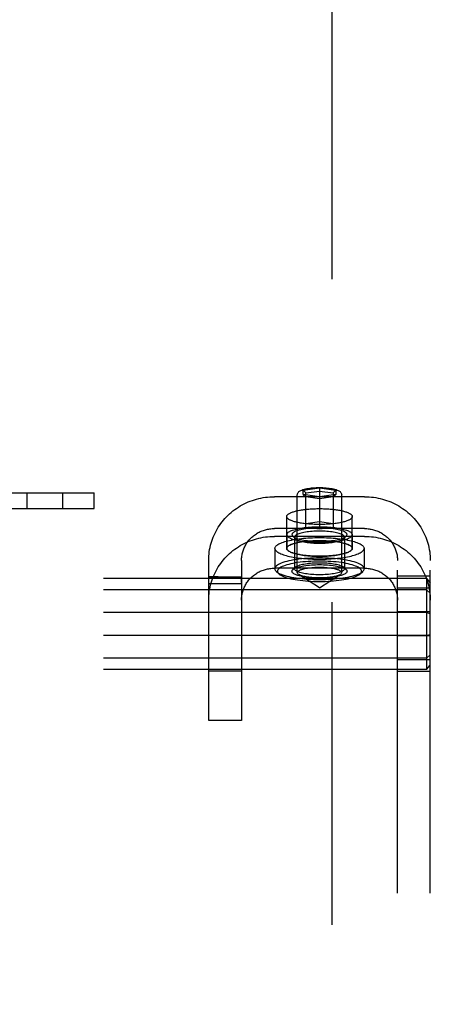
# Model space of a CAD drawing. Header units: inches. Extents: x 0 to 224, y 0 to 145.
# Tile 53 of 89: x 110.71 to 112.27, y 52.38 to 56.13. Entities that reach past the tile are written whole.
import ezdxf

# ---------------------------------------------------------------- set-up
doc = ezdxf.new("R2010")
doc.units = ezdxf.units.IN
doc.header["$LTSCALE"] = 12.302632
doc.header["$MEASUREMENT"] = 0
doc.linetypes.add('HIDDEN', pattern=[0.2, 0.1, -0.1])
doc.layers.add('DEFAULT_2', color=8, linetype='HIDDEN')

msp = doc.modelspace()

# ---------------------------------------------------------------- linework, layer by layer
at = {"layer": 'DEFAULT_2', "color": 8, "linetype": 'HIDDEN'}
for p, q in [((111.8939, 83.4355), (111.8939, 22.4655)), ((111.7844, 54.336), (111.8469, 54.3447)), ((111.8469, 54.3447), (111.9094, 54.336)), ((111.8469, 54.3447), (111.8469, 54.1864)), ((110.5789, 54.3255), (110.9889, 54.3255)), ((110.7321, 54.3255), (110.7321, 54.2655)), ((110.8681, 54.3255), (110.8681, 54.2655)), ((110.9889, 54.2655), (110.9889, 54.3255)), ((112.0189, 54.3106), (111.6749, 54.3106)), ((111.7624, 54.0215), (111.7624, 54.3174)), ((111.7844, 54.336), (111.7944, 54.3249)), ((111.7844, 54.3185), (111.7844, 54.336)), ((111.8469, 54.3098), (111.7844, 54.3185)), ((111.7844, 54.3185), (111.7944, 54.3102)), ((111.7944, 54.3249), (111.8469, 54.3322)), ((111.7944, 54.1938), (111.7944, 54.3249)), ((111.8469, 54.3029), (111.7944, 54.3102)), ((111.8469, 54.3322), (111.8994, 54.3249)), ((111.9094, 54.3185), (111.8469, 54.3098)), ((111.8994, 54.3102), (111.8469, 54.3029)), ((111.9094, 54.336), (111.8994, 54.3249)), ((111.8994, 54.3249), (111.8994, 54.1938)), ((111.9094, 54.3185), (111.8994, 54.3102)), ((111.9094, 54.336), (111.9094, 54.3185)), ((111.9314, 54.0215), (111.9314, 54.3174)), ((110.5789, 54.2655), (110.9889, 54.2655)), ((111.7219, 54.1137), (111.7219, 54.235)), ((111.9719, 54.1137), (111.9719, 54.235)), ((111.7944, 54.2084), (111.8469, 54.2158)), ((111.8469, 54.1864), (111.7944, 54.1938)), ((111.8469, 54.2158), (111.8994, 54.2084)), ((111.8994, 54.1938), (111.8469, 54.1864)), ((112.0189, 54.1893), (111.6749, 54.1893)), ((112.0189, 54.1594), (111.6749, 54.1594)), ((111.7224, 54.1661), (111.7224, 54.1137)), ((111.7549, 54.1506), (111.7452, 54.1597)), ((111.7519, 54.1564), (111.7519, 54.0361)), ((111.9389, 54.1506), (111.9486, 54.1597)), ((111.9419, 54.1564), (111.9419, 54.0361)), ((111.9714, 54.1661), (111.9714, 54.1137)), ((111.6769, 54.1137), (111.6769, 54.0361)), ((112.0169, 54.1137), (112.0169, 54.0361)), ((111.4249, 53.4582), (111.4249, 54.068)), ((111.5499, 54.068), (111.5499, 53.4582)), ((111.7549, 54.0418), (111.7452, 54.0327)), ((111.9389, 54.0418), (111.9486, 54.0327)), ((112.1439, 47.879), (112.1439, 54.068)), ((112.2689, 47.879), (112.2689, 54.068)), ((111.4431, 54.0053), (111.4249, 54.0055)), ((111.4249, 54.0055), (111.4249, 54.0052)), ((111.4249, 54.0052), (111.5499, 54.0052)), ((111.4604, 54.0053), (111.4431, 54.0053)), ((111.5499, 54.0047), (111.5499, 54.0052)), ((111.5499, 54.0002), (111.5499, 54.0047)), ((112.0189, 54.0381), (111.6749, 54.0381)), ((111.6919, 54.0167), (111.6822, 54.0258)), ((111.8469, 53.9633), (111.7678, 54.0143)), ((111.8469, 53.9633), (111.926, 54.0143)), ((112.0018, 54.0167), (112.0115, 54.0258)), ((112.2689, 54.0073), (112.1439, 54.0073)), ((112.2539, 53.9989), (108.7839, 53.9989)), ((111.4249, 53.9826), (111.425, 53.9969)), ((111.4249, 53.9796), (111.5499, 53.9796)), ((111.425, 53.9969), (111.425, 54.0002)), ((111.5499, 53.9977), (111.5499, 54.0002)), ((111.5499, 53.9932), (111.5499, 53.9977)), ((111.5499, 53.9839), (111.5499, 53.9932)), ((112.2539, 53.9989), (112.2689, 53.9823)), ((112.2539, 53.9989), (112.2539, 53.6521)), ((112.2539, 53.9553), (108.7839, 53.9553)), ((112.2689, 53.9615), (112.1439, 53.9615)), ((112.2539, 53.9553), (112.2689, 53.9428)), ((112.2539, 53.8692), (108.7839, 53.8692)), ((112.2689, 53.8713), (112.1439, 53.8713)), ((112.2539, 53.8692), (112.2689, 53.865)), ((112.2539, 53.7819), (108.7839, 53.7819)), ((112.2689, 53.7798), (112.1439, 53.7798)), ((112.2539, 53.7819), (112.2689, 53.786)), ((112.2539, 53.6957), (112.2689, 53.7082)), ((112.2539, 53.6957), (108.7839, 53.6957)), ((112.2689, 53.6895), (112.1439, 53.6895)), ((112.2539, 53.6521), (112.2689, 53.6687)), ((112.2539, 53.6521), (108.7839, 53.6521)), ((111.5499, 53.6455), (111.4249, 53.6455)), ((112.2689, 53.6438), (112.1439, 53.6438)), ((111.5499, 53.4582), (111.4249, 53.4582))]:
    msp.add_line(p, q, dxfattribs=at)
for points in [[(111.7624, 54.3174), (111.7626, 54.3197), (111.7631, 54.3219), (111.764, 54.3241), (111.7652, 54.3262), (111.7668, 54.3281), (111.7687, 54.33), (111.7709, 54.3316), (111.7735, 54.3332), (111.7764, 54.3348), (111.7798, 54.3362), (111.7839, 54.3377), (111.7885, 54.339), (111.7934, 54.3403), (111.7986, 54.3414), (111.8041, 54.3423), (111.8098, 54.3432), (111.8156, 54.3439), (111.8217, 54.3444), (111.8278, 54.3449), (111.8341, 54.3452), (111.8405, 54.3454), (111.8469, 54.3455)], [(111.8469, 54.3455), (111.8533, 54.3454), (111.8597, 54.3452), (111.8661, 54.3449), (111.8723, 54.3444), (111.8784, 54.3438), (111.8843, 54.3431), (111.89, 54.3423), (111.8955, 54.3413), (111.9008, 54.3402), (111.9057, 54.3389), (111.9102, 54.3376), (111.9142, 54.3361), (111.9176, 54.3347), (111.9205, 54.3331), (111.923, 54.3316), (111.9251, 54.3299), (111.927, 54.3281), (111.9286, 54.3261), (111.9298, 54.3241), (111.9307, 54.3219), (111.9312, 54.3197), (111.9314, 54.3174)], [(111.4249, 54.068), (111.425, 54.0763), (111.4255, 54.0846), (111.4262, 54.0928), (111.4272, 54.101), (111.4285, 54.1092), (111.4301, 54.1174), (111.432, 54.1254), (111.4341, 54.1334), (111.4366, 54.1414), (111.4393, 54.1492), (111.4423, 54.157), (111.4456, 54.1646), (111.4491, 54.1721), (111.4529, 54.1796), (111.4569, 54.1869), (111.4613, 54.194), (111.4658, 54.201), (111.4706, 54.2079), (111.4757, 54.2146), (111.4809, 54.2211), (111.4865, 54.2274), (111.4922, 54.2336), (111.4981, 54.2395), (111.5042, 54.2453), (111.5106, 54.2508), (111.5171, 54.2562), (111.5238, 54.2613), (111.5307, 54.2662), (111.5378, 54.2708), (111.545, 54.2753), (111.5524, 54.2794), (111.5599, 54.2834), (111.5675, 54.2871), (111.5753, 54.2905), (111.5832, 54.2937), (111.5912, 54.2966), (111.5992, 54.2992), (111.6074, 54.3016), (111.6157, 54.3037), (111.624, 54.3055), (111.6324, 54.307), (111.6408, 54.3083), (111.6493, 54.3093), (111.6578, 54.31), (111.6663, 54.3104), (111.6749, 54.3106)], [(112.0189, 54.3106), (112.0274, 54.3104), (112.0359, 54.31), (112.0444, 54.3093), (112.0529, 54.3083), (112.0614, 54.307), (112.0697, 54.3055), (112.0781, 54.3037), (112.0863, 54.3016), (112.0945, 54.2992), (112.1026, 54.2966), (112.1106, 54.2937), (112.1184, 54.2905), (112.1262, 54.2871), (112.1339, 54.2834), (112.1414, 54.2795), (112.1487, 54.2753), (112.156, 54.2708), (112.163, 54.2662), (112.1699, 54.2613), (112.1766, 54.2562), (112.1832, 54.2508), (112.1895, 54.2453), (112.1957, 54.2395), (112.2016, 54.2336), (112.2073, 54.2274), (112.2128, 54.2211), (112.2181, 54.2146), (112.2231, 54.2079), (112.2279, 54.201), (112.2325, 54.194), (112.2368, 54.1869), (112.2408, 54.1796), (112.2446, 54.1722), (112.2482, 54.1646), (112.2514, 54.157), (112.2544, 54.1492), (112.2572, 54.1414), (112.2596, 54.1334), (112.2618, 54.1254), (112.2636, 54.1174), (112.2652, 54.1092), (112.2665, 54.101), (112.2676, 54.0928), (112.2683, 54.0846), (112.2687, 54.0763), (112.2689, 54.068)], [(111.7219, 54.235), (111.722, 54.2362), (111.7223, 54.2375), (111.7228, 54.2387), (111.7236, 54.2399), (111.7245, 54.2412), (111.7257, 54.2424), (111.7271, 54.2436), (111.7287, 54.2448), (111.7304, 54.246), (111.7324, 54.2471), (111.7346, 54.2483), (111.7369, 54.2494), (111.7395, 54.2505), (111.7422, 54.2515), (111.7451, 54.2525), (111.7482, 54.2535), (111.7515, 54.2545), (111.7549, 54.2555), (111.7585, 54.2564), (111.7622, 54.2572), (111.7661, 54.258), (111.7701, 54.2588), (111.7742, 54.2596), (111.7785, 54.2603), (111.7829, 54.261), (111.7874, 54.2616), (111.792, 54.2621), (111.7967, 54.2627), (111.8014, 54.2631), (111.8063, 54.2636), (111.8112, 54.264), (111.8162, 54.2643), (111.8212, 54.2646), (111.8263, 54.2648), (111.8314, 54.265), (111.8366, 54.2651), (111.8417, 54.2652), (111.8469, 54.2652)], [(111.8469, 54.2047), (111.8417, 54.2048), (111.8366, 54.2048), (111.8314, 54.205), (111.8263, 54.2051), (111.8212, 54.2054), (111.8162, 54.2057), (111.8112, 54.206), (111.8063, 54.2064), (111.8014, 54.2068), (111.7967, 54.2073), (111.792, 54.2078), (111.7874, 54.2084), (111.7829, 54.209), (111.7785, 54.2097), (111.7742, 54.2104), (111.7701, 54.2111), (111.7661, 54.2119), (111.7622, 54.2127), (111.7585, 54.2136), (111.7549, 54.2145), (111.7515, 54.2154), (111.7482, 54.2164), (111.7451, 54.2174), (111.7422, 54.2184), (111.7395, 54.2195), (111.7369, 54.2206), (111.7346, 54.2217), (111.7324, 54.2228), (111.7304, 54.224), (111.7287, 54.2252), (111.7271, 54.2263), (111.7257, 54.2275), (111.7245, 54.2288), (111.7236, 54.23), (111.7228, 54.2312), (111.7223, 54.2325), (111.722, 54.2337), (111.7219, 54.235)], [(111.8469, 54.2652), (111.852, 54.2652), (111.8572, 54.2651), (111.8623, 54.265), (111.8675, 54.2648), (111.8725, 54.2646), (111.8776, 54.2643), (111.8825, 54.264), (111.8875, 54.2636), (111.8923, 54.2631), (111.8971, 54.2627), (111.9018, 54.2621), (111.9064, 54.2616), (111.9109, 54.261), (111.9152, 54.2603), (111.9195, 54.2596), (111.9237, 54.2588), (111.9277, 54.258), (111.9315, 54.2572), (111.9353, 54.2564), (111.9388, 54.2555), (111.9423, 54.2545), (111.9455, 54.2535), (111.9486, 54.2525), (111.9515, 54.2515), (111.9543, 54.2505), (111.9568, 54.2494), (111.9592, 54.2483), (111.9613, 54.2471), (111.9633, 54.246), (111.9651, 54.2448), (111.9667, 54.2436), (111.9681, 54.2424), (111.9692, 54.2412), (111.9702, 54.2399), (111.9709, 54.2387), (111.9715, 54.2375), (111.9718, 54.2362), (111.9719, 54.235)], [(111.9719, 54.235), (111.9718, 54.2337), (111.9715, 54.2325), (111.9709, 54.2312), (111.9702, 54.23), (111.9692, 54.2288), (111.9681, 54.2275), (111.9667, 54.2263), (111.9651, 54.2252), (111.9633, 54.224), (111.9613, 54.2228), (111.9592, 54.2217), (111.9568, 54.2206), (111.9543, 54.2195), (111.9515, 54.2184), (111.9486, 54.2174), (111.9455, 54.2164), (111.9423, 54.2154), (111.9388, 54.2145), (111.9353, 54.2136), (111.9315, 54.2127), (111.9277, 54.2119), (111.9237, 54.2111), (111.9195, 54.2104), (111.9152, 54.2097), (111.9109, 54.209), (111.9064, 54.2084), (111.9018, 54.2078), (111.8971, 54.2073), (111.8923, 54.2068), (111.8875, 54.2064), (111.8825, 54.206), (111.8776, 54.2057), (111.8725, 54.2054), (111.8675, 54.2051), (111.8623, 54.205), (111.8572, 54.2048), (111.852, 54.2048), (111.8469, 54.2047)], [(111.7224, 54.1661), (111.7226, 54.1679), (111.7233, 54.1697), (111.7244, 54.1715), (111.726, 54.1733), (111.728, 54.175), (111.7305, 54.1768), (111.7333, 54.1784), (111.7366, 54.1801), (111.7403, 54.1817), (111.7444, 54.1832), (111.7489, 54.1847), (111.7537, 54.1861), (111.7588, 54.1874), (111.7643, 54.1886), (111.7701, 54.1898), (111.7762, 54.1909), (111.7825, 54.1919), (111.789, 54.1928), (111.7958, 54.1935), (111.8027, 54.1942), (111.8098, 54.1948), (111.8171, 54.1953), (111.8244, 54.1957), (111.8319, 54.196), (111.8394, 54.1961), (111.8469, 54.1962), (111.8544, 54.1961), (111.8619, 54.196), (111.8693, 54.1957), (111.8767, 54.1953), (111.8839, 54.1948), (111.891, 54.1942), (111.898, 54.1935), (111.9047, 54.1928), (111.9113, 54.1919), (111.9176, 54.1909), (111.9237, 54.1898), (111.9294, 54.1886), (111.9349, 54.1874), (111.9401, 54.1861), (111.9449, 54.1847), (111.9493, 54.1832), (111.9534, 54.1817), (111.9571, 54.1801), (111.9604, 54.1784), (111.9633, 54.1768), (111.9657, 54.175), (111.9678, 54.1733), (111.9693, 54.1715), (111.9705, 54.1697), (111.9711, 54.1679), (111.9714, 54.1661)], [(111.9519, 54.1661), (111.9516, 54.1679), (111.9508, 54.1698), (111.9493, 54.1716), (111.9473, 54.1735), (111.9448, 54.1753), (111.9416, 54.177), (111.9379, 54.1787), (111.9337, 54.1804), (111.9291, 54.1819), (111.924, 54.1833), (111.9184, 54.1847), (111.9125, 54.1859), (111.9061, 54.187), (111.8995, 54.1881), (111.8925, 54.189), (111.8853, 54.1897), (111.8779, 54.1903), (111.8703, 54.1908), (111.8626, 54.1912), (111.8547, 54.1914), (111.8469, 54.1915), (111.839, 54.1914), (111.8312, 54.1912), (111.8235, 54.1908), (111.8159, 54.1903), (111.8084, 54.1897), (111.8012, 54.189), (111.7943, 54.1881), (111.7876, 54.1871), (111.7813, 54.1859), (111.7754, 54.1847), (111.7698, 54.1833), (111.7647, 54.1819), (111.76, 54.1804), (111.7558, 54.1787), (111.7521, 54.177), (111.749, 54.1753), (111.7464, 54.1735), (111.7444, 54.1716), (111.743, 54.1698), (111.7422, 54.1679), (111.7419, 54.1661)], [(111.4249, 53.9168), (111.425, 53.9251), (111.4255, 53.9334), (111.4262, 53.9416), (111.4272, 53.9498), (111.4285, 53.958), (111.4301, 53.9661), (111.432, 53.9742), (111.4341, 53.9822), (111.4366, 53.9902), (111.4393, 53.998), (111.4423, 54.0058), (111.4456, 54.0134), (111.4491, 54.0209), (111.4529, 54.0284), (111.4569, 54.0357), (111.4613, 54.0428), (111.4658, 54.0498), (111.4706, 54.0567), (111.4757, 54.0634), (111.4809, 54.0699), (111.4865, 54.0762), (111.4922, 54.0824), (111.4981, 54.0883), (111.5042, 54.0941), (111.5106, 54.0996), (111.5171, 54.105), (111.5238, 54.1101), (111.5307, 54.115), (111.5378, 54.1196), (111.545, 54.1241), (111.5524, 54.1282), (111.5599, 54.1322), (111.5675, 54.1359), (111.5753, 54.1393), (111.5832, 54.1425), (111.5912, 54.1454), (111.5992, 54.148), (111.6074, 54.1504), (111.6157, 54.1525), (111.624, 54.1543), (111.6324, 54.1558), (111.6408, 54.1571), (111.6493, 54.1581), (111.6578, 54.1588), (111.6663, 54.1592), (111.6749, 54.1594)], [(111.5499, 54.068), (111.55, 54.0721), (111.5502, 54.0763), (111.5505, 54.0804), (111.551, 54.0845), (111.5517, 54.0886), (111.5525, 54.0927), (111.5534, 54.0967), (111.5545, 54.1007), (111.5557, 54.1047), (111.5571, 54.1086), (111.5586, 54.1125), (111.5602, 54.1163), (111.562, 54.1201), (111.5639, 54.1238), (111.5659, 54.1274), (111.5681, 54.131), (111.5703, 54.1345), (111.5728, 54.1379), (111.5753, 54.1413), (111.5779, 54.1445), (111.5807, 54.1477), (111.5835, 54.1508), (111.5865, 54.1538), (111.5896, 54.1566), (111.5927, 54.1594), (111.596, 54.1621), (111.5994, 54.1646), (111.6028, 54.1671), (111.6063, 54.1694), (111.6099, 54.1716), (111.6136, 54.1737), (111.6174, 54.1757), (111.6212, 54.1775), (111.6251, 54.1792), (111.629, 54.1808), (111.633, 54.1823), (111.6371, 54.1836), (111.6412, 54.1848), (111.6453, 54.1858), (111.6494, 54.1867), (111.6536, 54.1875), (111.6579, 54.1882), (111.6621, 54.1887), (111.6663, 54.189), (111.6706, 54.1892), (111.6749, 54.1893)], [(111.6769, 54.1137), (111.6771, 54.1158), (111.6778, 54.118), (111.679, 54.1201), (111.6806, 54.1222), (111.6827, 54.1243), (111.6852, 54.1264), (111.6882, 54.1284), (111.6916, 54.1304), (111.6954, 54.1324), (111.6997, 54.1342), (111.7043, 54.1361), (111.7093, 54.1379), (111.7148, 54.1396), (111.7205, 54.1412), (111.7267, 54.1428), (111.7331, 54.1442), (111.7399, 54.1456), (111.747, 54.147), (111.7543, 54.1482), (111.7619, 54.1493), (111.7697, 54.1503), (111.7777, 54.1513), (111.786, 54.1521), (111.7943, 54.1528), (111.8029, 54.1534), (111.8115, 54.1539), (111.8203, 54.1543), (111.8291, 54.1546), (111.838, 54.1548), (111.8469, 54.1548), (111.8558, 54.1548), (111.8646, 54.1546), (111.8735, 54.1543), (111.8822, 54.1539), (111.8909, 54.1534), (111.8994, 54.1528), (111.9078, 54.1521), (111.916, 54.1513), (111.9241, 54.1503), (111.9319, 54.1493), (111.9395, 54.1482), (111.9468, 54.147), (111.9539, 54.1456), (111.9606, 54.1442), (111.9671, 54.1428), (111.9732, 54.1412), (111.979, 54.1396), (111.9844, 54.1379), (111.9895, 54.1361), (111.9941, 54.1342), (111.9983, 54.1324), (112.0022, 54.1304), (112.0056, 54.1284), (112.0086, 54.1264), (112.0111, 54.1243), (112.0132, 54.1222), (112.0148, 54.1201), (112.0159, 54.118), (112.0166, 54.1158), (112.0169, 54.1137)], [(111.7224, 54.1661), (111.7226, 54.1643), (111.7233, 54.1625), (111.7244, 54.1607), (111.726, 54.1589), (111.728, 54.1571), (111.7305, 54.1554), (111.7333, 54.1537), (111.7366, 54.1521), (111.7403, 54.1505), (111.7444, 54.149), (111.7489, 54.1475), (111.7537, 54.1461), (111.7588, 54.1448), (111.7643, 54.1435), (111.7701, 54.1424), (111.7762, 54.1413), (111.7825, 54.1403), (111.789, 54.1394), (111.7958, 54.1386), (111.8027, 54.1379), (111.8098, 54.1373), (111.8171, 54.1368), (111.8244, 54.1365), (111.8319, 54.1362), (111.8394, 54.136), (111.8469, 54.136), (111.8544, 54.136), (111.8619, 54.1362), (111.8693, 54.1365), (111.8767, 54.1368), (111.8839, 54.1373), (111.891, 54.1379), (111.898, 54.1386), (111.9047, 54.1394), (111.9113, 54.1403), (111.9176, 54.1413), (111.9237, 54.1424), (111.9294, 54.1435), (111.9349, 54.1448), (111.9401, 54.1461), (111.9449, 54.1475), (111.9493, 54.149), (111.9534, 54.1505), (111.9571, 54.1521), (111.9604, 54.1537), (111.9633, 54.1554), (111.9657, 54.1571), (111.9678, 54.1589), (111.9693, 54.1607), (111.9705, 54.1625), (111.9711, 54.1643), (111.9714, 54.1661)], [(111.7419, 54.1661), (111.7422, 54.1642), (111.743, 54.1624), (111.7444, 54.1605), (111.7452, 54.1598)], [(111.7452, 54.1598), (111.7464, 54.1587), (111.749, 54.1569), (111.7521, 54.1551), (111.7558, 54.1534), (111.76, 54.1518), (111.7647, 54.1503), (111.7698, 54.1488), (111.7753, 54.1475), (111.7813, 54.1462), (111.7876, 54.1451), (111.7943, 54.1441), (111.8012, 54.1432), (111.8084, 54.1424), (111.8159, 54.1418), (111.8235, 54.1413), (111.8312, 54.141), (111.839, 54.1408), (111.8469, 54.1407), (111.8547, 54.1408), (111.8625, 54.141), (111.8703, 54.1413), (111.8779, 54.1418), (111.8853, 54.1424), (111.8925, 54.1432), (111.8995, 54.1441), (111.9061, 54.1451), (111.9125, 54.1462), (111.9184, 54.1475), (111.9239, 54.1488), (111.9291, 54.1503), (111.9337, 54.1518), (111.9379, 54.1534), (111.9416, 54.1551), (111.9447, 54.1569), (111.9473, 54.1587), (111.9486, 54.1598)], [(111.9419, 54.1564), (111.9416, 54.1581), (111.9409, 54.1597), (111.9396, 54.1614), (111.9378, 54.1631), (111.9354, 54.1647), (111.9326, 54.1663), (111.9293, 54.1678), (111.9255, 54.1693), (111.9212, 54.1707), (111.9166, 54.172), (111.9116, 54.1732), (111.9062, 54.1743), (111.9005, 54.1753), (111.8945, 54.1763), (111.8882, 54.1771), (111.8817, 54.1778), (111.8749, 54.1783), (111.8681, 54.1788), (111.8611, 54.1791), (111.854, 54.1793), (111.8469, 54.1794), (111.8398, 54.1793), (111.8327, 54.1791), (111.8257, 54.1788), (111.8188, 54.1783), (111.8121, 54.1778), (111.8056, 54.1771), (111.7993, 54.1763), (111.7933, 54.1754), (111.7875, 54.1743), (111.7822, 54.1732), (111.7772, 54.172), (111.7725, 54.1707), (111.7683, 54.1693), (111.7645, 54.1678), (111.7612, 54.1663), (111.7583, 54.1647), (111.756, 54.1631), (111.7542, 54.1614), (111.7529, 54.1597), (111.7521, 54.1581), (111.7519, 54.1564)], [(111.7519, 54.1564), (111.7521, 54.1547), (111.7529, 54.153), (111.7542, 54.1514), (111.7549, 54.1507)], [(111.9389, 54.1507), (111.9396, 54.1513), (111.9409, 54.153), (111.9416, 54.1547), (111.9419, 54.1564)], [(111.9486, 54.1598), (111.9493, 54.1605), (111.9508, 54.1624), (111.9516, 54.1642), (111.9519, 54.1661)], [(112.0189, 54.1893), (112.0231, 54.1892), (112.0274, 54.189), (112.0317, 54.1887), (112.0359, 54.1882), (112.0401, 54.1875), (112.0443, 54.1867), (112.0485, 54.1858), (112.0526, 54.1848), (112.0567, 54.1836), (112.0607, 54.1823), (112.0647, 54.1808), (112.0687, 54.1793), (112.0725, 54.1775), (112.0764, 54.1757), (112.0801, 54.1737), (112.0838, 54.1716), (112.0874, 54.1694), (112.091, 54.1671), (112.0944, 54.1646), (112.0978, 54.1621), (112.101, 54.1594), (112.1042, 54.1566), (112.1073, 54.1538), (112.1102, 54.1508), (112.1131, 54.1477), (112.1158, 54.1445), (112.1185, 54.1413), (112.121, 54.1379), (112.1234, 54.1345), (112.1257, 54.131), (112.1278, 54.1274), (112.1299, 54.1238), (112.1318, 54.1201), (112.1335, 54.1163), (112.1352, 54.1125), (112.1367, 54.1086), (112.138, 54.1047), (112.1392, 54.1007), (112.1403, 54.0967), (112.1413, 54.0927), (112.1421, 54.0886), (112.1427, 54.0845), (112.1432, 54.0804), (112.1436, 54.0763), (112.1438, 54.0721), (112.1439, 54.068)], [(112.0189, 54.1594), (112.0274, 54.1592), (112.0359, 54.1588), (112.0444, 54.1581), (112.0529, 54.1571), (112.0614, 54.1558), (112.0697, 54.1543), (112.0781, 54.1525), (112.0863, 54.1504), (112.0945, 54.148), (112.1026, 54.1454), (112.1106, 54.1425), (112.1184, 54.1393), (112.1262, 54.1359), (112.1339, 54.1322), (112.1414, 54.1283), (112.1487, 54.1241), (112.156, 54.1196), (112.163, 54.115), (112.1699, 54.1101), (112.1766, 54.105), (112.1832, 54.0996), (112.1895, 54.0941), (112.1957, 54.0883), (112.2016, 54.0824), (112.2073, 54.0762), (112.2128, 54.0699), (112.2181, 54.0634), (112.2231, 54.0567), (112.2279, 54.0498), (112.2325, 54.0428), (112.2368, 54.0357), (112.2408, 54.0284), (112.2446, 54.021), (112.2482, 54.0134), (112.2514, 54.0058), (112.2544, 53.998), (112.2572, 53.9902), (112.2596, 53.9822), (112.2618, 53.9742), (112.2636, 53.9662), (112.2652, 53.958), (112.2665, 53.9498), (112.2676, 53.9416), (112.2683, 53.9334), (112.2687, 53.9251), (112.2689, 53.9168)], [(111.7219, 54.1137), (111.722, 54.1149), (111.7223, 54.1162), (111.7228, 54.1174), (111.7236, 54.1187), (111.7245, 54.1199), (111.7257, 54.1211), (111.7271, 54.1223), (111.7287, 54.1235), (111.7304, 54.1247), (111.7324, 54.1258), (111.7346, 54.127), (111.7369, 54.1281), (111.7395, 54.1292), (111.7422, 54.1302), (111.7451, 54.1313), (111.7482, 54.1323), (111.7515, 54.1332), (111.7549, 54.1342), (111.7585, 54.1351), (111.7622, 54.1359), (111.7661, 54.1368), (111.7701, 54.1375), (111.7742, 54.1383), (111.7785, 54.139), (111.7829, 54.1397), (111.7874, 54.1403), (111.792, 54.1409), (111.7967, 54.1414), (111.8014, 54.1419), (111.8063, 54.1423), (111.8112, 54.1427), (111.8162, 54.143), (111.8212, 54.1433), (111.8263, 54.1435), (111.8314, 54.1437), (111.8366, 54.1438), (111.8417, 54.1439), (111.8469, 54.1439)], [(111.7224, 54.1137), (111.7226, 54.1155), (111.7233, 54.1173), (111.7244, 54.1191), (111.726, 54.1209), (111.728, 54.1226), (111.7305, 54.1244), (111.7333, 54.126), (111.7366, 54.1277), (111.7403, 54.1293), (111.7444, 54.1308), (111.7489, 54.1323), (111.7537, 54.1337), (111.7588, 54.135), (111.7643, 54.1362), (111.7701, 54.1374), (111.7762, 54.1385), (111.7825, 54.1395), (111.789, 54.1404), (111.7958, 54.1412), (111.8027, 54.1418), (111.8098, 54.1424), (111.8171, 54.1429), (111.8244, 54.1433), (111.8319, 54.1436), (111.8394, 54.1437), (111.8469, 54.1438), (111.8544, 54.1437), (111.8619, 54.1436), (111.8693, 54.1433), (111.8767, 54.1429), (111.8839, 54.1424), (111.891, 54.1418), (111.898, 54.1412), (111.9047, 54.1404), (111.9113, 54.1395), (111.9176, 54.1385), (111.9237, 54.1374), (111.9294, 54.1362), (111.9349, 54.135), (111.9401, 54.1337), (111.9449, 54.1323), (111.9493, 54.1308), (111.9534, 54.1293), (111.9571, 54.1277), (111.9604, 54.126), (111.9633, 54.1244), (111.9657, 54.1226), (111.9678, 54.1209), (111.9693, 54.1191), (111.9705, 54.1173), (111.9711, 54.1155), (111.9714, 54.1137)], [(111.7549, 54.1507), (111.756, 54.1497), (111.7583, 54.1481), (111.7612, 54.1465), (111.7645, 54.1449), (111.7683, 54.1435), (111.7725, 54.1421), (111.7771, 54.1408), (111.7822, 54.1396), (111.7875, 54.1384), (111.7933, 54.1374), (111.7993, 54.1365), (111.8056, 54.1357), (111.8121, 54.135), (111.8188, 54.1344), (111.8257, 54.134), (111.8327, 54.1337), (111.8398, 54.1335), (111.8469, 54.1334), (111.854, 54.1335), (111.8611, 54.1337), (111.8681, 54.134), (111.8749, 54.1344), (111.8817, 54.135), (111.8882, 54.1357), (111.8945, 54.1365), (111.9005, 54.1374), (111.9062, 54.1384), (111.9116, 54.1396), (111.9166, 54.1408), (111.9212, 54.1421), (111.9255, 54.1435), (111.9293, 54.1449), (111.9326, 54.1465), (111.9354, 54.1481), (111.9378, 54.1497), (111.9389, 54.1507)], [(111.8469, 54.1439), (111.852, 54.1439), (111.8572, 54.1438), (111.8623, 54.1437), (111.8675, 54.1435), (111.8725, 54.1433), (111.8776, 54.143), (111.8825, 54.1427), (111.8875, 54.1423), (111.8923, 54.1419), (111.8971, 54.1414), (111.9018, 54.1409), (111.9064, 54.1403), (111.9109, 54.1397), (111.9152, 54.139), (111.9195, 54.1383), (111.9237, 54.1375), (111.9277, 54.1368), (111.9315, 54.1359), (111.9353, 54.1351), (111.9388, 54.1342), (111.9423, 54.1332), (111.9455, 54.1323), (111.9486, 54.1313), (111.9515, 54.1302), (111.9543, 54.1292), (111.9568, 54.1281), (111.9592, 54.127), (111.9613, 54.1258), (111.9633, 54.1247), (111.9651, 54.1235), (111.9667, 54.1223), (111.9681, 54.1211), (111.9692, 54.1199), (111.9702, 54.1187), (111.9709, 54.1174), (111.9715, 54.1162), (111.9718, 54.1149), (111.9719, 54.1137)], [(111.6769, 54.1137), (111.6771, 54.1115), (111.6778, 54.1094), (111.679, 54.1073), (111.6806, 54.1051), (111.6827, 54.103), (111.6852, 54.101), (111.6882, 54.0989), (111.6916, 54.097), (111.6954, 54.095), (111.6997, 54.0931), (111.7043, 54.0913), (111.7093, 54.0895), (111.7148, 54.0878), (111.7205, 54.0862), (111.7267, 54.0846), (111.7331, 54.0831), (111.7399, 54.0817), (111.747, 54.0804), (111.7543, 54.0792), (111.7619, 54.0781), (111.7697, 54.077), (111.7777, 54.0761), (111.786, 54.0753), (111.7943, 54.0746), (111.8029, 54.074), (111.8115, 54.0735), (111.8203, 54.0731), (111.8291, 54.0728), (111.838, 54.0726), (111.8469, 54.0726), (111.8558, 54.0726), (111.8646, 54.0728), (111.8735, 54.0731), (111.8822, 54.0735), (111.8909, 54.074), (111.8994, 54.0746), (111.9078, 54.0753), (111.916, 54.0761), (111.9241, 54.077), (111.9319, 54.0781), (111.9395, 54.0792), (111.9468, 54.0804), (111.9539, 54.0817), (111.9606, 54.0831), (111.9671, 54.0846), (111.9732, 54.0862), (111.979, 54.0878), (111.9844, 54.0895), (111.9895, 54.0913), (111.9941, 54.0931), (111.9983, 54.095), (112.0022, 54.097), (112.0056, 54.0989), (112.0086, 54.101), (112.0111, 54.103), (112.0132, 54.1051), (112.0148, 54.1073), (112.0159, 54.1094), (112.0166, 54.1115), (112.0169, 54.1137)], [(111.8469, 54.0834), (111.8417, 54.0835), (111.8366, 54.0835), (111.8314, 54.0837), (111.8263, 54.0839), (111.8212, 54.0841), (111.8162, 54.0844), (111.8112, 54.0847), (111.8063, 54.0851), (111.8014, 54.0855), (111.7967, 54.086), (111.792, 54.0865), (111.7874, 54.0871), (111.7829, 54.0877), (111.7785, 54.0884), (111.7742, 54.0891), (111.7701, 54.0898), (111.7661, 54.0906), (111.7622, 54.0914), (111.7585, 54.0923), (111.7549, 54.0932), (111.7515, 54.0941), (111.7482, 54.0951), (111.7451, 54.0961), (111.7422, 54.0971), (111.7395, 54.0982), (111.7369, 54.0993), (111.7346, 54.1004), (111.7324, 54.1015), (111.7304, 54.1027), (111.7287, 54.1039), (111.7271, 54.1051), (111.7257, 54.1063), (111.7245, 54.1075), (111.7236, 54.1087), (111.7228, 54.1099), (111.7223, 54.1112), (111.722, 54.1124), (111.7219, 54.1137)], [(111.7224, 54.1137), (111.7226, 54.1119), (111.7233, 54.1101), (111.7244, 54.1083), (111.726, 54.1065), (111.728, 54.1047), (111.7305, 54.103), (111.7333, 54.1013), (111.7366, 54.0997), (111.7403, 54.0981), (111.7444, 54.0966), (111.7489, 54.0951), (111.7537, 54.0937), (111.7588, 54.0924), (111.7643, 54.0911), (111.7701, 54.09), (111.7762, 54.0889), (111.7825, 54.0879), (111.789, 54.087), (111.7958, 54.0862), (111.8027, 54.0855), (111.8098, 54.0849), (111.8171, 54.0844), (111.8244, 54.0841), (111.8319, 54.0838), (111.8394, 54.0836), (111.8469, 54.0836), (111.8544, 54.0836), (111.8619, 54.0838), (111.8693, 54.0841), (111.8767, 54.0844), (111.8839, 54.0849), (111.891, 54.0855), (111.898, 54.0862), (111.9047, 54.087), (111.9113, 54.0879), (111.9176, 54.0889), (111.9237, 54.09), (111.9294, 54.0911), (111.9349, 54.0924), (111.9401, 54.0937), (111.9449, 54.0951), (111.9493, 54.0966), (111.9534, 54.0981), (111.9571, 54.0997), (111.9604, 54.1013), (111.9633, 54.103), (111.9657, 54.1047), (111.9678, 54.1065), (111.9693, 54.1083), (111.9705, 54.1101), (111.9711, 54.1119), (111.9714, 54.1137)], [(111.9719, 54.1137), (111.9718, 54.1124), (111.9715, 54.1112), (111.9709, 54.1099), (111.9702, 54.1087), (111.9692, 54.1075), (111.9681, 54.1063), (111.9667, 54.1051), (111.9651, 54.1039), (111.9633, 54.1027), (111.9613, 54.1015), (111.9592, 54.1004), (111.9568, 54.0993), (111.9543, 54.0982), (111.9515, 54.0971), (111.9486, 54.0961), (111.9455, 54.0951), (111.9423, 54.0941), (111.9388, 54.0932), (111.9353, 54.0923), (111.9315, 54.0914), (111.9277, 54.0906), (111.9237, 54.0898), (111.9195, 54.0891), (111.9152, 54.0884), (111.9109, 54.0877), (111.9064, 54.0871), (111.9018, 54.0865), (111.8971, 54.086), (111.8923, 54.0855), (111.8875, 54.0851), (111.8825, 54.0847), (111.8776, 54.0844), (111.8725, 54.0841), (111.8675, 54.0839), (111.8623, 54.0837), (111.8572, 54.0835), (111.852, 54.0835), (111.8469, 54.0834)], [(112.0169, 54.0361), (112.0165, 54.0388), (112.0153, 54.0416), (112.0134, 54.0443), (112.0107, 54.047), (112.0072, 54.0497), (112.003, 54.0523), (111.998, 54.0549), (111.9923, 54.0573), (111.986, 54.0597), (111.979, 54.062), (111.9713, 54.0641), (111.9631, 54.0661), (111.9544, 54.0679), (111.9451, 54.0696), (111.9354, 54.0712), (111.9253, 54.0726), (111.9148, 54.0738), (111.9039, 54.0748), (111.8928, 54.0757), (111.8815, 54.0763), (111.8701, 54.0768), (111.8585, 54.0771), (111.8469, 54.0772), (111.8353, 54.0771), (111.8237, 54.0768), (111.8122, 54.0763), (111.8009, 54.0757), (111.7898, 54.0748), (111.779, 54.0738), (111.7685, 54.0726), (111.7584, 54.0712), (111.7487, 54.0696), (111.7394, 54.0679), (111.7306, 54.0661), (111.7224, 54.0641), (111.7148, 54.062), (111.7078, 54.0597), (111.7014, 54.0574), (111.6957, 54.0549), (111.6908, 54.0523), (111.6865, 54.0497), (111.6831, 54.047), (111.6803, 54.0443), (111.6784, 54.0416), (111.6773, 54.0388), (111.6769, 54.0361)], [(112.0069, 54.0264), (112.0065, 54.029), (112.0054, 54.0315), (112.0036, 54.0341), (112.0011, 54.0367), (111.9978, 54.0392), (111.9938, 54.0417), (111.9891, 54.0441), (111.9838, 54.0464), (111.9778, 54.0486), (111.9712, 54.0507), (111.964, 54.0527), (111.9563, 54.0546), (111.948, 54.0563), (111.9393, 54.058), (111.9302, 54.0594), (111.9206, 54.0607), (111.9108, 54.0618), (111.9006, 54.0628), (111.8901, 54.0636), (111.8795, 54.0643), (111.8687, 54.0647), (111.8578, 54.065), (111.8469, 54.0651), (111.8359, 54.065), (111.825, 54.0647), (111.8143, 54.0643), (111.8036, 54.0636), (111.7932, 54.0628), (111.783, 54.0618), (111.7731, 54.0607), (111.7636, 54.0594), (111.7544, 54.058), (111.7457, 54.0563), (111.7375, 54.0546), (111.7298, 54.0527), (111.7226, 54.0507), (111.716, 54.0486), (111.71, 54.0464), (111.7046, 54.0441), (111.6999, 54.0417), (111.696, 54.0392), (111.6927, 54.0367), (111.6901, 54.0341), (111.6883, 54.0315), (111.6872, 54.029), (111.6869, 54.0264)], [(111.7452, 54.0327), (111.7464, 54.0338), (111.749, 54.0356), (111.7521, 54.0373), (111.7558, 54.039), (111.76, 54.0406), (111.7647, 54.0422), (111.7698, 54.0436), (111.7754, 54.045), (111.7813, 54.0462), (111.7876, 54.0473), (111.7943, 54.0483), (111.8012, 54.0492), (111.8084, 54.05), (111.8159, 54.0506), (111.8235, 54.0511), (111.8312, 54.0515), (111.839, 54.0517), (111.8469, 54.0518), (111.8547, 54.0517), (111.8626, 54.0515), (111.8703, 54.0511), (111.8779, 54.0506), (111.8853, 54.05), (111.8925, 54.0492), (111.8995, 54.0483), (111.9061, 54.0473), (111.9125, 54.0462), (111.9184, 54.045), (111.924, 54.0436), (111.9291, 54.0422), (111.9337, 54.0406), (111.9379, 54.039), (111.9416, 54.0373), (111.9448, 54.0356), (111.9473, 54.0338), (111.9486, 54.0327)], [(111.7519, 54.0361), (111.7521, 54.0377), (111.7529, 54.0394), (111.7542, 54.0411), (111.7549, 54.0418)], [(111.7549, 54.0418), (111.756, 54.0428), (111.7583, 54.0444), (111.7612, 54.046), (111.7645, 54.0475), (111.7683, 54.049), (111.7725, 54.0504), (111.7772, 54.0517), (111.7822, 54.0529), (111.7875, 54.054), (111.7933, 54.055), (111.7993, 54.056), (111.8056, 54.0568), (111.8121, 54.0574), (111.8188, 54.058), (111.8257, 54.0585), (111.8327, 54.0588), (111.8398, 54.059), (111.8469, 54.059), (111.854, 54.059), (111.8611, 54.0588), (111.8681, 54.0585), (111.8749, 54.058), (111.8817, 54.0574), (111.8882, 54.0568), (111.8945, 54.056), (111.9005, 54.055), (111.9062, 54.054), (111.9116, 54.0529), (111.9166, 54.0517), (111.9212, 54.0504), (111.9255, 54.049), (111.9293, 54.0475), (111.9326, 54.046), (111.9354, 54.0444), (111.9378, 54.0428), (111.9389, 54.0418)], [(111.7624, 54.0215), (111.7626, 54.023), (111.7632, 54.0244), (111.7643, 54.0259), (111.7658, 54.0273), (111.7677, 54.0287), (111.77, 54.03), (111.7727, 54.0313), (111.7758, 54.0326), (111.7792, 54.0338), (111.783, 54.0349), (111.7871, 54.036), (111.7915, 54.037), (111.7962, 54.0379), (111.8012, 54.0387), (111.8064, 54.0394), (111.8118, 54.0401), (111.8174, 54.0407), (111.8231, 54.0411), (111.8289, 54.0415), (111.8349, 54.0417), (111.8409, 54.0419), (111.8469, 54.0419)], [(111.8469, 54.0419), (111.8529, 54.0419), (111.8589, 54.0417), (111.8648, 54.0415), (111.8707, 54.0411), (111.8764, 54.0407), (111.882, 54.0401), (111.8874, 54.0394), (111.8926, 54.0387), (111.8975, 54.0379), (111.9022, 54.037), (111.9066, 54.036), (111.9107, 54.0349), (111.9145, 54.0338), (111.918, 54.0326), (111.921, 54.0313), (111.9237, 54.03), (111.926, 54.0287), (111.928, 54.0273), (111.9294, 54.0259), (111.9305, 54.0244), (111.9312, 54.023), (111.9314, 54.0215)], [(111.9389, 54.0418), (111.9396, 54.0411), (111.9409, 54.0394), (111.9416, 54.0377), (111.9419, 54.0361)], [(111.425, 54.0002), (111.425, 54.0015), (111.425, 54.0027), (111.425, 54.0036), (111.425, 54.0044), (111.4249, 54.005), (111.4249, 54.0053), (111.4249, 54.0055), (111.4249, 54.0055)], [(111.5499, 53.9168), (111.55, 53.9209), (111.5502, 53.9251), (111.5505, 53.9292), (111.551, 53.9333), (111.5517, 53.9374), (111.5525, 53.9415), (111.5534, 53.9455), (111.5545, 53.9495), (111.5557, 53.9535), (111.5571, 53.9574), (111.5586, 53.9613), (111.5602, 53.9651), (111.562, 53.9689), (111.5639, 53.9726), (111.5659, 53.9762), (111.5681, 53.9798), (111.5703, 53.9833), (111.5728, 53.9867), (111.5753, 53.9901), (111.5779, 53.9933), (111.5807, 53.9965), (111.5835, 53.9996), (111.5865, 54.0026), (111.5896, 54.0054), (111.5927, 54.0082), (111.596, 54.0109), (111.5994, 54.0134), (111.6028, 54.0159), (111.6063, 54.0182), (111.6099, 54.0204), (111.6136, 54.0225), (111.6174, 54.0245), (111.6212, 54.0263), (111.6251, 54.028), (111.629, 54.0296), (111.633, 54.0311), (111.6371, 54.0324), (111.6412, 54.0336), (111.6453, 54.0346), (111.6494, 54.0355), (111.6536, 54.0363), (111.6579, 54.037), (111.6621, 54.0374), (111.6663, 54.0378), (111.6706, 54.038), (111.6749, 54.0381)], [(111.6769, 54.0361), (111.6773, 54.0333), (111.6784, 54.0305), (111.6803, 54.0278), (111.6822, 54.0258)], [(111.6822, 54.0258), (111.6831, 54.0251), (111.6865, 54.0224), (111.6908, 54.0198), (111.6957, 54.0172), (111.7014, 54.0148), (111.7078, 54.0124), (111.7148, 54.0102), (111.7224, 54.008), (111.7306, 54.0061), (111.7394, 54.0042), (111.7486, 54.0025), (111.7584, 54.0009), (111.7685, 53.9996), (111.779, 53.9984), (111.7898, 53.9973), (111.8009, 53.9965), (111.8122, 53.9958), (111.8237, 53.9953), (111.8352, 53.995), (111.8469, 53.9949), (111.8585, 53.995), (111.8701, 53.9953), (111.8815, 53.9958), (111.8928, 53.9965), (111.9039, 53.9973), (111.9147, 53.9984), (111.9252, 53.9996), (111.9354, 54.0009), (111.9451, 54.0025), (111.9544, 54.0042), (111.9631, 54.0061), (111.9713, 54.008), (111.979, 54.0102), (111.986, 54.0124), (111.9923, 54.0148), (111.998, 54.0172), (112.003, 54.0198), (112.0072, 54.0224), (112.0107, 54.0251), (112.0115, 54.0258)], [(111.6869, 54.0264), (111.6872, 54.0238), (111.6883, 54.0212), (111.6901, 54.0186), (111.6919, 54.0167)], [(111.6919, 54.0167), (111.6927, 54.016), (111.696, 54.0135), (111.6999, 54.011), (111.7046, 54.0086), (111.71, 54.0063), (111.716, 54.0041), (111.7226, 54.002), (111.7297, 54), (111.7375, 53.9981), (111.7457, 53.9964), (111.7544, 53.9948), (111.7636, 53.9933), (111.7731, 53.992), (111.783, 53.9909), (111.7932, 53.9899), (111.8036, 53.9891), (111.8143, 53.9885), (111.825, 53.988), (111.8359, 53.9877), (111.8469, 53.9877), (111.8578, 53.9877), (111.8687, 53.988), (111.8795, 53.9885), (111.8901, 53.9891), (111.9006, 53.9899), (111.9108, 53.9909), (111.9206, 53.992), (111.9302, 53.9933), (111.9393, 53.9948), (111.948, 53.9964), (111.9563, 53.9981), (111.964, 54), (111.9712, 54.002), (111.9778, 54.0041), (111.9838, 54.0063), (111.9891, 54.0086), (111.9938, 54.011), (111.9978, 54.0135), (112.0011, 54.016), (112.0018, 54.0167)], [(111.7419, 54.0264), (111.7422, 54.0282), (111.743, 54.0301), (111.7444, 54.0319), (111.7452, 54.0327)], [(111.9519, 54.0264), (111.9516, 54.0245), (111.9508, 54.0227), (111.9493, 54.0208), (111.9473, 54.019), (111.9447, 54.0172), (111.9416, 54.0154), (111.9379, 54.0137), (111.9337, 54.0121), (111.9291, 54.0106), (111.9239, 54.0091), (111.9184, 54.0078), (111.9125, 54.0065), (111.9061, 54.0054), (111.8995, 54.0044), (111.8925, 54.0035), (111.8853, 54.0027), (111.8779, 54.0021), (111.8703, 54.0016), (111.8625, 54.0012), (111.8547, 54.001), (111.8469, 54.001), (111.839, 54.001), (111.8312, 54.0012), (111.8235, 54.0016), (111.8159, 54.0021), (111.8084, 54.0027), (111.8012, 54.0035), (111.7943, 54.0044), (111.7876, 54.0054), (111.7813, 54.0065), (111.7753, 54.0078), (111.7698, 54.0091), (111.7647, 54.0106), (111.76, 54.0121), (111.7558, 54.0137), (111.7521, 54.0154), (111.749, 54.0172), (111.7464, 54.019), (111.7444, 54.0208), (111.743, 54.0227), (111.7422, 54.0245), (111.7419, 54.0264)], [(111.9419, 54.0361), (111.9416, 54.0344), (111.9409, 54.0327), (111.9396, 54.031), (111.9378, 54.0294), (111.9354, 54.0277), (111.9326, 54.0261), (111.9293, 54.0246), (111.9255, 54.0231), (111.9212, 54.0218), (111.9166, 54.0205), (111.9116, 54.0192), (111.9062, 54.0181), (111.9005, 54.0171), (111.8945, 54.0162), (111.8882, 54.0154), (111.8817, 54.0147), (111.8749, 54.0141), (111.8681, 54.0137), (111.8611, 54.0133), (111.854, 54.0131), (111.8469, 54.0131), (111.8398, 54.0131), (111.8327, 54.0133), (111.8257, 54.0137), (111.8188, 54.0141), (111.8121, 54.0147), (111.8056, 54.0154), (111.7993, 54.0162), (111.7933, 54.0171), (111.7875, 54.0181), (111.7822, 54.0192), (111.7771, 54.0205), (111.7725, 54.0218), (111.7683, 54.0232), (111.7645, 54.0246), (111.7612, 54.0262), (111.7583, 54.0277), (111.756, 54.0294), (111.7542, 54.031), (111.7529, 54.0327), (111.7521, 54.0344), (111.7519, 54.0361)], [(111.7678, 54.0143), (111.7658, 54.0157), (111.7643, 54.0172), (111.7632, 54.0186), (111.7626, 54.02), (111.7624, 54.0215)], [(111.8469, 54.0011), (111.8409, 54.0011), (111.8349, 54.0013), (111.8289, 54.0015), (111.8231, 54.0019), (111.8174, 54.0024), (111.8118, 54.0029), (111.8064, 54.0036), (111.8012, 54.0043), (111.7962, 54.0051), (111.7915, 54.0061), (111.7871, 54.0071), (111.783, 54.0081), (111.7792, 54.0093), (111.7758, 54.0105), (111.7727, 54.0117), (111.77, 54.013), (111.7678, 54.0143)], [(111.926, 54.0143), (111.9237, 54.013), (111.921, 54.0117), (111.918, 54.0105), (111.9145, 54.0093), (111.9107, 54.0081), (111.9066, 54.0071), (111.9022, 54.0061), (111.8975, 54.0051), (111.8926, 54.0043), (111.8874, 54.0036), (111.882, 54.0029), (111.8764, 54.0024), (111.8707, 54.0019), (111.8648, 54.0015), (111.8589, 54.0013), (111.8529, 54.0011), (111.8469, 54.0011)], [(111.9314, 54.0215), (111.9312, 54.02), (111.9305, 54.0186), (111.9294, 54.0172), (111.928, 54.0157), (111.926, 54.0143)], [(111.9486, 54.0327), (111.9493, 54.0319), (111.9508, 54.0301), (111.9516, 54.0282), (111.9519, 54.0264)], [(112.0018, 54.0167), (112.0036, 54.0186), (112.0054, 54.0212), (112.0065, 54.0238), (112.0069, 54.0264)], [(112.0115, 54.0258), (112.0134, 54.0278), (112.0153, 54.0305), (112.0165, 54.0333), (112.0169, 54.0361)], [(112.0189, 54.0381), (112.0231, 54.038), (112.0274, 54.0378), (112.0317, 54.0374), (112.0359, 54.037), (112.0401, 54.0363), (112.0443, 54.0355), (112.0485, 54.0346), (112.0526, 54.0336), (112.0567, 54.0324), (112.0607, 54.0311), (112.0647, 54.0296), (112.0687, 54.0281), (112.0725, 54.0263), (112.0764, 54.0245), (112.0801, 54.0225), (112.0838, 54.0204), (112.0874, 54.0182), (112.091, 54.0159), (112.0944, 54.0134), (112.0978, 54.0109), (112.101, 54.0082), (112.1042, 54.0054), (112.1073, 54.0026), (112.1102, 53.9996), (112.1131, 53.9965), (112.1158, 53.9933), (112.1185, 53.9901), (112.121, 53.9867), (112.1234, 53.9833), (112.1257, 53.9798), (112.1278, 53.9762), (112.1299, 53.9726), (112.1318, 53.9689), (112.1335, 53.9651), (112.1352, 53.9613), (112.1367, 53.9574), (112.138, 53.9535), (112.1392, 53.9495), (112.1403, 53.9455), (112.1413, 53.9415), (112.1421, 53.9374), (112.1427, 53.9333), (112.1432, 53.9292), (112.1436, 53.9251), (112.1438, 53.9209), (112.1439, 53.9168)]]:
    msp.add_lwpolyline(points, dxfattribs=at)

doc.saveas('drawing.dxf')
